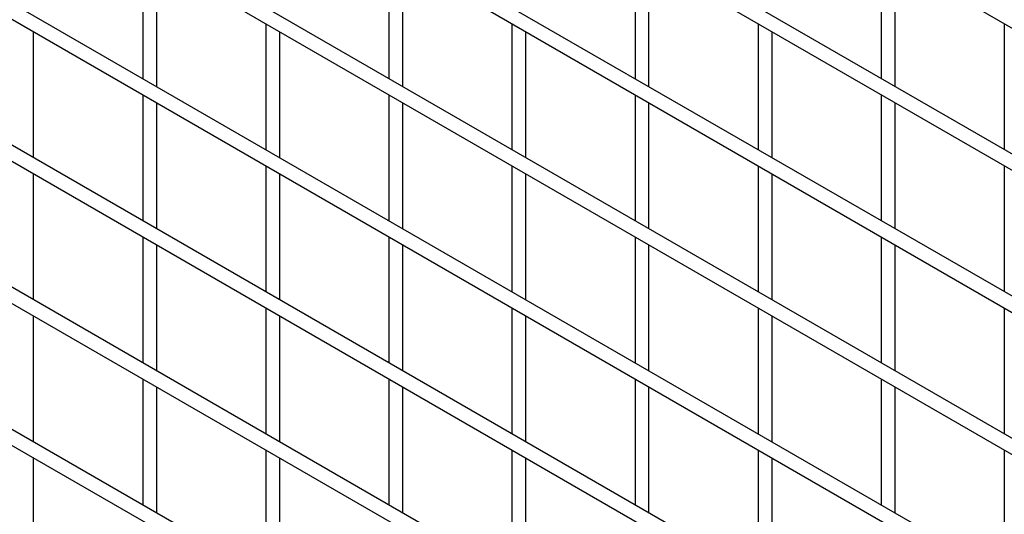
# Model space of a CAD drawing. Header units: inches. Extents: x 0.2 to 10.8, y 0.2 to 8.2.
# Tile 17 of 36: x 9.023 to 9.589, y 5.619 to 5.903. Entities that reach past the tile are written whole.
import ezdxf

# ---------------------------------------------------------------- set-up
doc = ezdxf.new("R2010")
doc.units = ezdxf.units.IN
doc.header["$MEASUREMENT"] = 0

msp = doc.modelspace()

# ---------------------------------------------------------------- linework, layer by layer
for p, q in [((8.52148, 6.51661), (10.56891, 5.33465)), ((10.57291, 5.25992), (8.52548, 6.44188)), ((8.52148, 6.43495), (10.56891, 5.253)), ((10.57291, 5.17827), (8.52548, 6.36023)), ((8.52148, 6.3533), (10.56891, 5.17134)), ((10.57291, 5.09662), (8.52548, 6.27857)), ((8.52148, 6.27164), (10.56891, 5.08969)), ((10.57291, 5.01496), (8.52548, 6.19692)), ((8.52148, 6.18999), (10.56891, 5.00803)), ((10.57291, 4.93331), (8.52548, 6.11526)), ((8.52148, 6.10833), (10.56891, 4.92638)), ((10.57291, 4.85165), (8.52548, 6.03361)), ((8.52148, 6.02668), (10.56891, 4.84473)), ((10.57291, 4.77), (8.52548, 5.95195)), ((8.52148, 5.94503), (10.56891, 4.76307)), ((9.09365, 5.94134), (9.09365, 5.86892)), ((9.23507, 5.94135), (9.23507, 5.86893)), ((9.37649, 5.94136), (9.37649, 5.86895)), ((9.51791, 5.94138), (9.51791, 5.86896)), ((9.10165, 5.8643), (9.10165, 5.93672)), ((9.24307, 5.86431), (9.24307, 5.93673)), ((9.38449, 5.86433), (9.38449, 5.93674)), ((9.52591, 5.86434), (9.52591, 5.93676)), ((9.16436, 5.90052), (9.16436, 5.8281)), ((9.30578, 5.90053), (9.30578, 5.82811)), ((9.4472, 5.90054), (9.4472, 5.82813)), ((9.58862, 5.90056), (9.58862, 5.82814)), ((9.03094, 5.82347), (9.03094, 5.89588)), ((9.17236, 5.82348), (9.17236, 5.8959)), ((9.31378, 5.82349), (9.31378, 5.89591)), ((9.4552, 5.82351), (9.4552, 5.89592)), ((9.09365, 5.85968), (9.09365, 5.78727)), ((9.10165, 5.78265), (9.10165, 5.85506)), ((9.23507, 5.8597), (9.23507, 5.78728)), ((9.24307, 5.78266), (9.24307, 5.85508)), ((9.37649, 5.85971), (9.37649, 5.78729)), ((9.38449, 5.78267), (9.38449, 5.85509)), ((9.51791, 5.85972), (9.51791, 5.7873)), ((9.52591, 5.78269), (9.52591, 5.8551)), ((9.16436, 5.81886), (9.16436, 5.74644)), ((9.30578, 5.81887), (9.30578, 5.74646)), ((9.4472, 5.81889), (9.4472, 5.74647)), ((9.58862, 5.8189), (9.58862, 5.74648)), ((9.03094, 5.74181), (9.03094, 5.81423)), ((9.17236, 5.74183), (9.17236, 5.81424)), ((9.31378, 5.74184), (9.31378, 5.81426)), ((9.4552, 5.74185), (9.4552, 5.81427)), ((9.09365, 5.77803), (9.09365, 5.70561)), ((9.23507, 5.77804), (9.23507, 5.70562)), ((9.37649, 5.77805), (9.37649, 5.70564)), ((9.51791, 5.77807), (9.51791, 5.70565)), ((9.10165, 5.70099), (9.10165, 5.77341)), ((9.24307, 5.70101), (9.24307, 5.77342)), ((9.38449, 5.70102), (9.38449, 5.77344)), ((9.52591, 5.70103), (9.52591, 5.77345)), ((9.16436, 5.73721), (9.16436, 5.66479)), ((9.30578, 5.73722), (9.30578, 5.6648)), ((9.4472, 5.73723), (9.4472, 5.66482)), ((9.58862, 5.73725), (9.58862, 5.66483)), ((9.03094, 5.66016), (9.03094, 5.73258)), ((9.17236, 5.66017), (9.17236, 5.73259)), ((9.31378, 5.66019), (9.31378, 5.7326)), ((9.4552, 5.6602), (9.4552, 5.73262)), ((9.09365, 5.69637), (9.09365, 5.62396)), ((9.10165, 5.61934), (9.10165, 5.69176)), ((9.23507, 5.69639), (9.23507, 5.62397)), ((9.24307, 5.61935), (9.24307, 5.69177)), ((9.37649, 5.6964), (9.37649, 5.62398)), ((9.38449, 5.61937), (9.38449, 5.69178)), ((9.51791, 5.69641), (9.51791, 5.624)), ((9.52591, 5.61938), (9.52591, 5.6918)), ((9.16436, 5.65555), (9.16436, 5.58314)), ((9.30578, 5.65557), (9.30578, 5.58315)), ((9.4472, 5.65558), (9.4472, 5.58316)), ((9.58862, 5.65559), (9.58862, 5.58318)), ((9.03094, 5.5785), (9.03094, 5.65092)), ((9.17236, 5.57852), (9.17236, 5.65093)), ((9.31378, 5.57853), (9.31378, 5.65095)), ((9.4552, 5.57854), (9.4552, 5.65096))]:
    msp.add_line(p, q)

doc.saveas('drawing.dxf')
